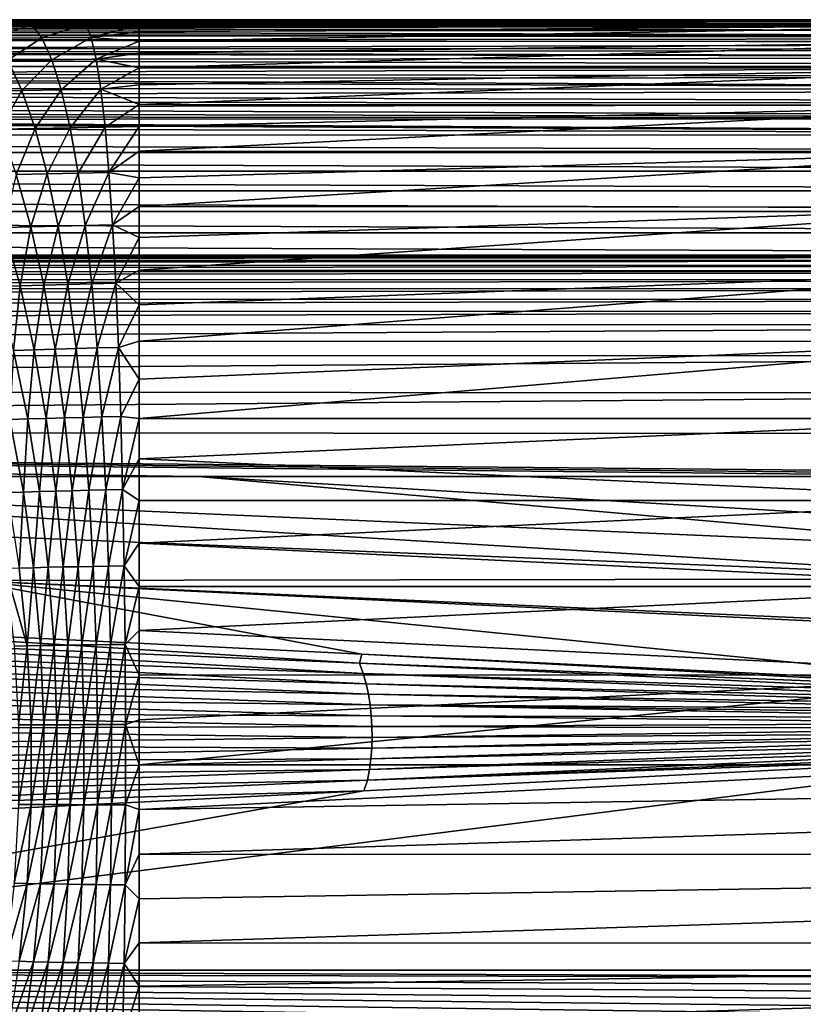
# Model space of a CAD drawing. Header units: metres. Extents: x -139 to 105, y -30 to 40.
# Tile 122 of 153: x 23 to 44, y -6 to 20. Entities that reach past the tile are written whole.
import ezdxf

# ---------------------------------------------------------------- set-up
doc = ezdxf.new("R2010")
doc.units = ezdxf.units.M
doc.layers.add('solid_150_SW0003', color=7, linetype='CONTINUOUS')

msp = doc.modelspace()

# ---------------------------------------------------------------- linework, layer by layer
at = {"layer": 'solid_150_SW0003'}
for points in [[(26.666658, 19.999994, 76.063026), (38.833328, 19.999994, 76.062828), (12.308055, 19.995281, 74.621666)], [(12.308055, 19.995281, 74.621666), (19.104961, 19.999994, 76.062935), (26.666658, 19.999994, 76.063026)], [(51.000027, 19.987131, 73.633888), (12.308055, 19.995281, 74.621666), (38.833328, 19.999994, 76.062828)], [(51.000027, 19.987131, 73.633888), (12.887248, 19.981333, 73.108841), (12.308055, 19.995281, 74.621666)], [(51.000027, 19.987131, 73.633888), (50.999996, 19.951275, 71.164299), (12.887248, 19.981333, 73.108841)], [(50.999996, 19.951275, 71.164299), (13.275027, 19.958336, 71.552261), (12.887248, 19.981333, 73.108841)], [(50.999992, 19.8234, 66.617058), (12.912548, 19.762085, 65.219902), (13.290872, 19.829355, 66.770485)], [(50.999996, 19.951275, 71.164299), (13.472842, 19.925858, 69.96273), (13.275027, 19.958336, 71.552261)], [(50.999992, 19.8234, 66.617058), (13.290872, 19.829355, 66.770485), (13.478661, 19.883116, 68.36087)], [(50.999996, 19.951275, 71.164299), (50.999992, 19.896933, 68.836426), (13.472842, 19.925858, 69.96273)], [(50.999992, 19.896933, 68.836426), (13.478661, 19.883116, 68.36087), (13.472842, 19.925858, 69.96273)], [(50.999992, 19.896933, 68.836426), (50.999992, 19.8234, 66.617058), (13.478661, 19.883116, 68.36087)], [(25.064026, 19.99999, 76.069908), (26.666658, 19.999994, 76.063026), (19.104961, 19.999994, 76.062935)], [(23.462078, 19.99995, 76.089851), (25.064026, 19.99999, 76.069908), (19.104961, 19.999994, 76.062935)], [(22.309814, 19.866451, 78.334991), (23.775146, 19.872581, 78.287659), (23.462078, 19.99995, 76.089851)], [(22.309814, 19.866451, 78.334991), (22.737492, 19.501507, 80.51194), (23.775146, 19.872581, 78.287659)], [(22.737492, 19.501507, 80.51194), (24.058762, 19.512114, 80.449417), (23.775146, 19.872581, 78.287659)], [(23.775146, 19.872581, 78.287659), (25.064026, 19.99999, 76.069908), (23.462078, 19.99995, 76.089851)], [(23.775146, 19.872581, 78.287659), (25.240635, 19.877821, 78.249596), (25.064026, 19.99999, 76.069908)], [(23.775146, 19.872581, 78.287659), (24.058762, 19.512114, 80.449417), (25.240635, 19.877821, 78.249596)], [(24.058762, 19.512114, 80.449417), (25.380451, 19.521946, 80.397919), (25.240635, 19.877821, 78.249596)], [(25.064026, 19.99999, 76.069908), (25.240635, 19.877821, 78.249596), (26.666658, 19.999994, 76.063026)], [(25.240635, 19.877821, 78.249596), (26.666658, 19.964155, 77.259544), (26.666658, 19.999994, 76.063026)], [(25.240635, 19.877821, 78.249596), (26.666658, 19.856487, 78.454353), (26.666658, 19.964155, 77.259544)], [(25.240635, 19.877821, 78.249596), (25.380451, 19.521946, 80.397919), (26.666658, 19.856487, 78.454353)], [(25.380451, 19.521946, 80.397919), (26.666658, 19.676914, 79.643105), (26.666658, 19.856487, 78.454353)], [(38.833328, 19.999994, 76.062828), (26.666658, 19.999994, 76.063026), (26.666658, 19.964155, 77.259544)], [(26.666658, 19.964155, 77.259544), (51, 19.999994, 76.063026), (38.833328, 19.999994, 76.062828)], [(26.666658, 19.964155, 77.259544), (26.666658, 19.856487, 78.454353), (51, 19.999994, 76.063026)], [(51, 19.854143, 78.47374), (51, 19.999994, 76.063026), (26.666658, 19.856487, 78.454353)], [(51, 19.854143, 78.47374), (26.666658, 19.856487, 78.454353), (26.666658, 19.676914, 79.643105)], [(51, 19.854143, 78.47374), (26.666658, 19.676914, 79.643105), (26.666658, 19.425491, 80.821976)], [(51, 19.418777, 80.849297), (51, 19.854143, 78.47374), (26.666658, 19.425491, 80.821976)], [(51.000027, 19.987131, 73.633888), (38.833328, 19.999994, 76.062828), (51, 19.999994, 76.063026)], [(10.872879, 19.446884, 61.425663), (11.636265, 19.582647, 62.397461), (75, 19.500938, 61.736637)], [(12.353023, 19.682072, 63.752468), (51, 19.582647, 62.397461), (11.636265, 19.582647, 62.397461)], [(11.636265, 19.582647, 62.397461), (51, 19.582647, 62.397461), (75, 19.500938, 61.736637)], [(50.999989, 19.721498, 64.438721), (12.353023, 19.682072, 63.752468), (12.912548, 19.762085, 65.219902)], [(50.999989, 19.721498, 64.438721), (51, 19.582647, 62.397461), (12.353023, 19.682072, 63.752468)], [(50.999992, 19.8234, 66.617058), (50.999989, 19.721498, 64.438721), (12.912548, 19.762085, 65.219902)], [(25.380451, 19.521946, 80.397919), (26.666658, 19.425491, 80.821976), (26.666658, 19.676914, 79.643105)], [(9.947291, 19.22382, 60.496742), (10.872879, 19.446884, 61.425663), (75, 19.375427, 61.082687)], [(9.947291, 19.22382, 60.496742), (75, 19.375427, 61.082687), (75, 19.206667, 60.438515)], [(10.872879, 19.446884, 61.425663), (75, 19.500938, 61.736637), (75, 19.375427, 61.082687)], [(22.737492, 19.501507, 80.51194), (23.142771, 18.910875, 82.626862), (24.058762, 19.512114, 80.449417)], [(23.142771, 18.910875, 82.626862), (24.327526, 18.924646, 82.55439), (24.058762, 19.512114, 80.449417)], [(24.058762, 19.512114, 80.449417), (24.327526, 18.924646, 82.55439), (25.380451, 19.521946, 80.397919)], [(24.327526, 18.924646, 82.55439), (25.512943, 18.93828, 82.494682), (25.380451, 19.521946, 80.397919)], [(25.380451, 19.521946, 80.397919), (25.512943, 18.93828, 82.494682), (26.666658, 19.425491, 80.821976)], [(25.512943, 18.93828, 82.494682), (26.666658, 19.102531, 81.986702), (26.666658, 19.425491, 80.821976)], [(51, 19.418777, 80.849297), (26.666658, 19.425491, 80.821976), (26.666658, 19.102531, 81.986702)], [(51, 19.418777, 80.849297), (26.666658, 19.102531, 81.986702), (26.666658, 18.709448, 83.130745)], [(51, 18.700251, 83.155045), (51, 19.418777, 80.849297), (26.666658, 18.709448, 83.130745)], [(8.861789, 18.920183, 59.611099), (9.425097, 19.081045, 60.046497), (75, 18.995352, 59.806858)], [(9.425097, 19.081045, 60.046497), (9.552846, 19.116762, 60.152466), (75, 18.995352, 59.806858)], [(9.552846, 19.116762, 60.152466), (9.947291, 19.22382, 60.496742), (75, 19.206667, 60.438515)], [(9.552846, 19.116762, 60.152466), (75, 19.206667, 60.438515), (75, 18.995352, 59.806858)], [(25.512943, 18.93828, 82.494682), (26.666658, 18.709448, 83.130745), (26.666658, 19.102531, 81.986702)], [(8.254816, 18.745775, 59.198051), (8.861789, 18.920183, 59.611099), (75, 18.742395, 59.190529)], [(8.861789, 18.920183, 59.611099), (75, 18.995352, 59.806858), (75, 18.742395, 59.190529)], [(22.467888, 18.083696, 84.748871), (23.522991, 18.100527, 84.653328), (23.142771, 18.910875, 82.626862)], [(23.142771, 18.910875, 82.626862), (23.522991, 18.100527, 84.653328), (24.327526, 18.924646, 82.55439)], [(23.522991, 18.100527, 84.653328), (24.579672, 18.116375, 84.575073), (24.327526, 18.924646, 82.55439)], [(24.327526, 18.924646, 82.55439), (24.579672, 18.116375, 84.575073), (25.512943, 18.93828, 82.494682)], [(24.579672, 18.116375, 84.575073), (25.637243, 18.13282, 84.51133), (25.512943, 18.93828, 82.494682)], [(25.512943, 18.93828, 82.494682), (25.637243, 18.13282, 84.51133), (26.666658, 18.709448, 83.130745)], [(7.153297, 18.434137, 58.564686), (7.596945, 18.559286, 58.805676), (75, 18.449125, 58.592716)], [(7.596945, 18.559286, 58.805676), (8.254816, 18.745775, 59.198051), (75, 18.742395, 59.190529)], [(7.596945, 18.559286, 58.805676), (75, 18.742395, 59.190529), (75, 18.449125, 58.592716)], [(25.637243, 18.13282, 84.51133), (26.666658, 18.248344, 84.247978), (26.666658, 18.709448, 83.130745)], [(51, 18.700251, 83.155045), (26.666658, 18.709448, 83.130745), (26.666658, 18.248344, 84.247978)], [(51, 18.700251, 83.155045), (26.666658, 18.248344, 84.247978), (26.666658, 17.720829, 85.334877)], [(51, 17.709034, 85.357384), (51, 18.700251, 83.155045), (26.666658, 17.720829, 85.334877)], [(6.147155, 18.159517, 58.085258), (6.887973, 18.360086, 58.429226), (75, 18.117119, 58.016392)], [(6.887973, 18.360086, 58.429226), (7.153297, 18.434137, 58.564686), (75, 18.117119, 58.016392)], [(7.153297, 18.434137, 58.564686), (75, 18.449125, 58.592716), (75, 18.117119, 58.016392)], [(25.637243, 18.13282, 84.51133), (26.666658, 17.720829, 85.334877), (26.666658, 18.248344, 84.247978)], [(5.393101, 17.971333, 57.788658), (6.147155, 18.159517, 58.085258), (75, 18.117119, 58.016392)], [(5.393101, 17.971333, 57.788658), (75, 18.117119, 58.016392), (75, 17.747877, 57.463886)], [(22.467888, 18.083696, 84.748871), (22.939894, 17.061781, 86.666985), (23.522991, 18.100527, 84.653328)], [(22.939894, 17.061781, 86.666985), (23.875847, 17.07963, 86.56839), (23.522991, 18.100527, 84.653328)], [(23.522991, 18.100527, 84.653328), (23.875847, 17.07963, 86.56839), (24.579672, 18.116375, 84.575073)], [(23.875847, 17.07963, 86.56839), (24.813671, 17.096657, 86.487625), (24.579672, 18.116375, 84.575073)], [(24.579672, 18.116375, 84.575073), (24.813671, 17.096657, 86.487625), (25.637243, 18.13282, 84.51133)], [(24.813671, 17.096657, 86.487625), (25.752594, 17.114847, 86.423103), (25.637243, 18.13282, 84.51133)], [(25.637243, 18.13282, 84.51133), (25.752594, 17.114847, 86.423103), (26.666658, 17.720829, 85.334877)], [(3.854061, 17.645962, 57.324402), (4.611241, 17.796547, 57.532322), (75, 17.747877, 57.463886)], [(3.854061, 17.645962, 57.324402), (75, 17.747877, 57.463886), (75, 17.34306, 56.937492)], [(4.611241, 17.796547, 57.532322), (5.393101, 17.971333, 57.788658), (75, 17.747877, 57.463886)], [(25.752594, 17.114847, 86.423103), (26.666658, 17.128506, 86.388176), (26.666658, 17.720829, 85.334877)], [(51, 17.709034, 85.357384), (26.666658, 17.720829, 85.334877), (26.666658, 17.128506, 86.388176)], [(2.241945, 17.398544, 57.005493), (3.013167, 17.502775, 57.136612), (75, 17.34306, 56.937492)], [(3.013167, 17.502775, 57.136612), (3.854061, 17.645962, 57.324402), (75, 17.34306, 56.937492)], [(51, 17.709034, 85.357384), (26.666658, 17.128506, 86.388176), (26.666658, 16.473162, 87.404488)], [(51, 16.459585, 87.424187), (51, 17.709034, 85.357384), (26.666658, 16.473162, 87.404488)], [(75, 16.904514, 56.439465), (-75, 16.901983, 56.436775), (-75, 17.340723, 56.934658)], [(0, 17.271215, 56.851219), (75, 16.904514, 56.439465), (-75, 17.340723, 56.934658)], [(0, 17.271215, 56.851219), (0.736459, 17.281921, 56.863953), (75, 16.904514, 56.439465)], [(0.736459, 17.281921, 56.863953), (1.483774, 17.324621, 56.915165), (75, 16.904514, 56.439465)], [(1.483774, 17.324621, 56.915165), (2.241945, 17.398544, 57.005493), (75, 17.34306, 56.937492)], [(1.483774, 17.324621, 56.915165), (75, 17.34306, 56.937492), (75, 16.904514, 56.439465)], [(22.939894, 17.061781, 86.666985), (23.372862, 15.84366, 88.45282), (23.875847, 17.07963, 86.56839)], [(23.372862, 15.84366, 88.45282), (24.199526, 15.861791, 88.35392), (23.875847, 17.07963, 86.56839)], [(23.875847, 17.07963, 86.56839), (24.199526, 15.861791, 88.35392), (24.813671, 17.096657, 86.487625)], [(24.199526, 15.861791, 88.35392), (25.028322, 15.879242, 88.273315), (24.813671, 17.096657, 86.487625)], [(24.813671, 17.096657, 86.487625), (25.028322, 15.879242, 88.273315), (25.752594, 17.114847, 86.423103)], [(25.028322, 15.879242, 88.273315), (25.858404, 15.898206, 88.210548), (25.752594, 17.114847, 86.423103)], [(25.752594, 17.114847, 86.423103), (25.858404, 15.898206, 88.210548), (26.666658, 17.128506, 86.388176)], [(25.858404, 15.898206, 88.210548), (26.666658, 16.473162, 87.404488), (26.666658, 17.128506, 86.388176)], [(75, 16.904514, 56.439465), (75, 16.434439, 55.972115), (-75, 16.901983, 56.436775)], [(75, 16.434439, 55.972115), (-75, 16.431969, 55.969814), (-75, 16.901983, 56.436775)], [(75, 16.434439, 55.972115), (75, 15.934592, 55.53706), (-75, 16.431969, 55.969814)], [(75, 15.934592, 55.53706), (-75, 15.93238, 55.535263), (-75, 16.431969, 55.969814)], [(25.858404, 15.898206, 88.210548), (26.666658, 15.756984, 88.380119), (26.666658, 16.473162, 87.404488)], [(51, 16.459585, 87.424187), (26.666658, 16.473162, 87.404488), (26.666658, 15.756984, 88.380119)], [(51, 16.459585, 87.424187), (26.666658, 15.756984, 88.380119), (26.666658, 14.982701, 89.311104)], [(51, 14.970122, 89.325317), (51, 16.459585, 87.424187), (26.666658, 14.982701, 89.311104)], [(75, 15.934592, 55.53706), (75, 15.406634, 55.135788), (-75, 15.93238, 55.535263)], [(75, 15.406634, 55.135788), (-75, 15.404788, 55.13448), (-75, 15.93238, 55.535263)], [(23.372862, 15.84366, 88.45282), (23.764416, 14.443147, 90.089226), (24.199526, 15.861791, 88.35392)], [(23.764416, 14.443147, 90.089226), (24.492249, 14.460946, 89.992142), (24.199526, 15.861791, 88.35392)], [(24.199526, 15.861791, 88.35392), (24.492249, 14.460946, 89.992142), (25.028322, 15.879242, 88.273315)], [(24.492249, 14.460946, 89.992142), (25.222448, 14.478202, 89.913795), (25.028322, 15.879242, 88.273315)], [(25.028322, 15.879242, 88.273315), (25.222448, 14.478202, 89.913795), (25.858404, 15.898206, 88.210548)], [(25.222448, 14.478202, 89.913795), (25.954102, 14.497077, 89.854622), (25.858404, 15.898206, 88.210548)], [(25.858404, 15.898206, 88.210548), (25.954102, 14.497077, 89.854622), (26.666658, 15.756984, 88.380119)], [(23.040161, 14.424485, 90.207535), (23.764416, 14.443147, 90.089226), (23.372862, 15.84366, 88.45282)], [(25.954102, 14.497077, 89.854622), (26.666658, 14.982701, 89.311104), (26.666658, 15.756984, 88.380119)], [(75, 15.406634, 55.135788), (75, 14.85282, 54.77013), (-75, 15.404788, 55.13448)], [(75, 14.85282, 54.77013), (-75, 14.851449, 54.769291), (-75, 15.404788, 55.13448)], [(75, 14.85282, 54.77013), (75, 14.275697, 54.441868), (-75, 14.851449, 54.769291)], [(75, 14.275697, 54.441868), (-75, 14.27494, 54.441471), (-75, 14.851449, 54.769291)], [(25.954102, 14.497077, 89.854622), (26.666658, 14.153339, 90.19368), (26.666658, 14.982701, 89.311104)], [(51, 14.970122, 89.325317), (26.666658, 14.982701, 89.311104), (26.666658, 14.153339, 90.19368)], [(51, 14.970122, 89.325317), (26.666658, 14.153339, 90.19368), (26.666658, 13.271796, 91.024689)], [(51, 13.262364, 91.033051), (51, 14.970122, 89.325317), (26.666658, 13.271796, 91.024689)], [(75, 14.275697, 54.441868), (75, 13.677775, 54.152496), (-75, 14.27494, 54.441471)], [(75, 13.677775, 54.152496), (-75, 13.677775, 54.152496), (-75, 14.27494, 54.441471)], [(22.844799, 12.83849, 91.811844), (23.475971, 12.856909, 91.674057), (23.040161, 14.424485, 90.207535)], [(23.040161, 14.424485, 90.207535), (23.475971, 12.856909, 91.674057), (23.764416, 14.443147, 90.089226)], [(23.475971, 12.856909, 91.674057), (24.112221, 12.87455, 91.559387), (23.764416, 14.443147, 90.089226)], [(23.764416, 14.443147, 90.089226), (24.112221, 12.87455, 91.559387), (24.492249, 14.460946, 89.992142)], [(24.112221, 12.87455, 91.559387), (24.752274, 12.891519, 91.46563), (24.492249, 14.460946, 89.992142)], [(24.492249, 14.460946, 89.992142), (24.752274, 12.891519, 91.46563), (25.222448, 14.478202, 89.913795)], [(24.752274, 12.891519, 91.46563), (25.394896, 12.908087, 91.391029), (25.222448, 14.478202, 89.913795)], [(25.222448, 14.478202, 89.913795), (25.394896, 12.908087, 91.391029), (25.954102, 14.497077, 89.854622)], [(25.394896, 12.908087, 91.391029), (26.039116, 12.926111, 91.336594), (25.954102, 14.497077, 89.854622)], [(25.954102, 14.497077, 89.854622), (26.039116, 12.926111, 91.336594), (26.666658, 14.153339, 90.19368)], [(26.039116, 12.926111, 91.336594), (26.666658, 13.271796, 91.024689), (26.666658, 14.153339, 90.19368)], [(73.994797, 13.669294, 54.148739), (-74.006218, 13.669241, 54.148716), (-75, 13.677775, 54.152496)], [(75, 13.677775, 54.152496), (73.994797, 13.669294, 54.148739), (-75, 13.677775, 54.152496)], [(73.994797, 13.669294, 54.148739), (73.028915, 13.620726, 54.127403), (-74.006218, 13.669241, 54.148716)], [(73.028915, 13.620726, 54.127403), (-73.051773, 13.622031, 54.127972), (-74.006218, 13.669241, 54.148716)], [(73.028915, 13.620726, 54.127403), (-72.136673, 13.535886, 54.090866), (-73.051773, 13.622031, 54.127972)], [(73.028915, 13.620726, 54.127403), (72.102348, 13.531791, 54.089123), (-72.136673, 13.535886, 54.090866)], [(72.102348, 13.531791, 54.089123), (-71.259933, 13.409389, 54.038097), (-72.136673, 13.535886, 54.090866)], [(72.102348, 13.531791, 54.089123), (71.212318, 13.400123, 54.034313), (-71.259933, 13.409389, 54.038097)], [(71.212318, 13.400123, 54.034313), (-70.422531, 13.242846, 53.971699), (-71.259933, 13.409389, 54.038097)], [(71.212318, 13.400123, 54.034313), (70.36161, 13.22689, 53.965519), (-70.422531, 13.242846, 53.971699)], [(70.36161, 13.22689, 53.965519), (-69.627426, 13.038386, 53.894859), (-70.422531, 13.242846, 53.971699)], [(70.36161, 13.22689, 53.965519), (69.558548, 13.01697, 53.887104), (-69.627426, 13.038386, 53.894859)], [(26.039116, 12.926111, 91.336594), (26.666658, 12.341308, 91.800995), (26.666658, 13.271796, 91.024689)], [(51, 13.262364, 91.033051), (26.666658, 13.271796, 91.024689), (26.666658, 12.341308, 91.800995)], [(51, 13.262364, 91.033051), (26.666658, 12.341308, 91.800995), (26.666658, 11.365826, 92.51931)], [(51, 11.361214, 92.522491), (51, 13.262364, 91.033051), (26.666658, 11.365826, 92.51931)], [(69.558548, 13.01697, 53.887104), (-68.876892, 12.795526, 53.810123), (-69.627426, 13.038386, 53.894859)], [(69.558548, 13.01697, 53.887104), (68.808632, 12.770936, 53.801929), (-68.876892, 12.795526, 53.810123)], [(68.808632, 12.770936, 53.801929), (-68.168663, 12.513125, 53.720276), (-68.876892, 12.795526, 53.810123)], [(68.808632, 12.770936, 53.801929), (68.106361, 12.48667, 53.71233), (-68.168663, 12.513125, 53.720276)], [(22.844799, 12.83849, 91.811844), (23.300026, 11.123664, 93.091957), (23.475971, 12.856909, 91.674057)], [(23.300026, 11.123664, 93.091957), (23.854559, 11.140395, 92.959518), (23.475971, 12.856909, 91.674057)], [(23.475971, 12.856909, 91.674057), (23.854559, 11.140395, 92.959518), (24.112221, 12.87455, 91.559387)], [(23.854559, 11.140395, 92.959518), (24.414366, 11.156528, 92.849297), (24.112221, 12.87455, 91.559387)], [(24.112221, 12.87455, 91.559387), (24.414366, 11.156528, 92.849297), (24.752274, 12.891519, 91.46563)], [(24.414366, 11.156528, 92.849297), (24.978167, 11.172186, 92.759773), (24.752274, 12.891519, 91.46563)], [(24.752274, 12.891519, 91.46563), (24.978167, 11.172186, 92.759773), (25.394896, 12.908087, 91.391029)], [(24.978167, 11.172186, 92.759773), (25.544716, 11.187584, 92.68985), (25.394896, 12.908087, 91.391029)], [(25.394896, 12.908087, 91.391029), (25.544716, 11.187584, 92.68985), (26.039116, 12.926111, 91.336594)], [(25.544716, 11.187584, 92.68985), (26.11298, 11.204083, 92.640724), (26.039116, 12.926111, 91.336594)], [(26.039116, 12.926111, 91.336594), (26.11298, 11.204083, 92.640724), (26.666658, 12.341308, 91.800995)], [(68.106361, 12.48667, 53.71233), (-67.498901, 12.192412, 53.629253), (-68.168663, 12.513125, 53.720276)], [(68.106361, 12.48667, 53.71233), (67.443604, 12.165173, 53.622051), (-67.498901, 12.192412, 53.629253)], [(67.443604, 12.165173, 53.622051), (-66.868713, 11.832111, 53.540581), (-67.498901, 12.192412, 53.629253)], [(67.443604, 12.165173, 53.622051), (66.820633, 11.806209, 53.534748), (-66.868713, 11.832111, 53.540581)], [(26.11298, 11.204083, 92.640724), (26.666658, 11.365826, 92.51931), (26.666658, 12.341308, 91.800995)], [(66.820633, 11.806209, 53.534748), (-65.716667, 10.996902, 53.388336), (-66.868713, 11.832111, 53.540581)], [(66.820633, 11.806209, 53.534748), (65.684196, 10.973916, 53.385178), (-65.716667, 10.996902, 53.388336)], [(23.20072, 9.266084, 94.328644), (23.683887, 9.281281, 94.178955), (23.300026, 11.123664, 93.091957)], [(23.300026, 11.123664, 93.091957), (23.683887, 9.281281, 94.178955), (23.854559, 11.140395, 92.959518)], [(23.683887, 9.281281, 94.178955), (24.1738, 9.295853, 94.051933), (23.854559, 11.140395, 92.959518)], [(23.854559, 11.140395, 92.959518), (24.1738, 9.295853, 94.051933), (24.414366, 11.156528, 92.849297)], [(24.1738, 9.295853, 94.051933), (24.669153, 9.309985, 93.946404), (24.414366, 11.156528, 92.849297)], [(24.414366, 11.156528, 92.849297), (24.669153, 9.309985, 93.946404), (24.978167, 11.172186, 92.759773)], [(24.669153, 9.309985, 93.946404), (25.168657, 9.32382, 93.861473), (24.978167, 11.172186, 92.759773)], [(24.978167, 11.172186, 92.759773), (25.168657, 9.32382, 93.861473), (25.544716, 11.187584, 92.68985)], [(25.168657, 9.32382, 93.861473), (25.671059, 9.337517, 93.796547), (25.544716, 11.187584, 92.68985)], [(25.544716, 11.187584, 92.68985), (25.671059, 9.337517, 93.796547), (26.11298, 11.204083, 92.640724)], [(25.671059, 9.337517, 93.796547), (26.175272, 9.351888, 93.752769), (26.11298, 11.204083, 92.640724)], [(26.11298, 11.204083, 92.640724), (26.666658, 10.349442, 93.176758), (26.666658, 11.365826, 92.51931)], [(26.11298, 11.204083, 92.640724), (26.175272, 9.351888, 93.752769), (26.666658, 10.349442, 93.176758)], [(51, 11.361214, 92.522491), (26.666658, 11.365826, 92.51931), (26.666658, 10.349442, 93.176758)], [(51, 11.361214, 92.522491), (26.666658, 10.349442, 93.176758), (26.666658, 9.295732, 93.771217)], [(51, 9.294394, 93.771919), (51, 11.361214, 92.522491), (26.666658, 9.295732, 93.771217)], [(65.684196, 10.973916, 53.385178), (-64.687065, 10.018295, 53.301311), (-65.716667, 10.996902, 53.388336)], [(65.684196, 10.973916, 53.385178), (64.66449, 9.981996, 53.299942), (-64.687065, 10.018295, 53.301311)], [(26.175272, 9.351888, 93.752769), (26.666658, 9.295732, 93.771217), (26.666658, 10.349442, 93.176758)], [(64.66449, 9.981996, 53.299942), (-63.774857, 8.925579, 53.317829), (-64.687065, 10.018295, 53.301311)], [(64.66449, 9.981996, 53.299942), (63.762691, 8.894368, 53.320061), (-63.774857, 8.925579, 53.317829)], [(23.140074, 7.306851, 95.370796), (23.562931, 7.319855, 95.204948), (23.20072, 9.266084, 94.328644)], [(23.20072, 9.266084, 94.328644), (23.562931, 7.319855, 95.204948), (23.683887, 9.281281, 94.178955)], [(23.562931, 7.319855, 95.204948), (23.993834, 7.33227, 95.061371), (23.683887, 9.281281, 94.178955)], [(23.683887, 9.281281, 94.178955), (23.993834, 7.33227, 95.061371), (24.1738, 9.295853, 94.051933)], [(23.993834, 7.33227, 95.061371), (24.43157, 7.344208, 94.939293), (24.1738, 9.295853, 94.051933)], [(24.1738, 9.295853, 94.051933), (24.43157, 7.344208, 94.939293), (24.669153, 9.309985, 93.946404)], [(24.43157, 7.344208, 94.939293), (24.874882, 7.35584, 94.838173), (24.669153, 9.309985, 93.946404)], [(24.669153, 9.309985, 93.946404), (24.874882, 7.35584, 94.838173), (25.168657, 9.32382, 93.861473)], [(24.874882, 7.35584, 94.838173), (25.322474, 7.367311, 94.757614), (25.168657, 9.32382, 93.861473)], [(25.168657, 9.32382, 93.861473), (25.322474, 7.367311, 94.757614), (25.671059, 9.337517, 93.796547)], [(25.322474, 7.367311, 94.757614), (25.773079, 7.378725, 94.697426), (25.671059, 9.337517, 93.796547)], [(25.671059, 9.337517, 93.796547), (25.773079, 7.378725, 94.697426), (26.175272, 9.351888, 93.752769)], [(25.773079, 7.378725, 94.697426), (26.225573, 7.39044, 94.658524), (26.175272, 9.351888, 93.752769)], [(26.175272, 9.351888, 93.752769), (26.225573, 7.39044, 94.658524), (26.666658, 9.295732, 93.771217)], [(26.225573, 7.39044, 94.658524), (26.666658, 8.208171, 94.300797), (26.666658, 9.295732, 93.771217)], [(51, 9.294394, 93.771919), (26.666658, 9.295732, 93.771217), (26.666658, 8.208171, 94.300797)], [(51, 7.092043, 94.763107), (51, 9.294394, 93.771919), (26.666658, 8.208171, 94.300797)], [(-63.774857, 8.925579, 53.317829), (51, 7.738884, 53.472565), (28.249552, 7.738884, 53.472565)], [(56.988689, 7.738884, 53.472565), (51, 7.738884, 53.472565), (-63.774857, 8.925579, 53.317829)], [(-63.774857, 8.925579, 53.317829), (28.249552, 7.738884, 53.472565), (5.499403, 7.738884, 53.472565)], [(62.977596, 7.738884, 53.472565), (56.988689, 7.738884, 53.472565), (-63.774857, 8.925579, 53.317829)], [(63.762691, 8.894368, 53.320061), (62.977596, 7.738884, 53.472565), (-63.774857, 8.925579, 53.317829)], [(26.225573, 7.39044, 94.658524), (26.666658, 7.090246, 94.763786), (26.666658, 8.208171, 94.300797)], [(51, 7.092043, 94.763107), (26.666658, 8.208171, 94.300797), (26.666658, 7.090246, 94.763786)], [(-17.250448, 7.738884, 53.472565), (51.000877, 4.99136, 54.07505), (22.083536, 4.941206, 54.108391)], [(-17.250448, 7.738884, 53.472565), (5.499403, 7.738884, 53.472565), (51.000877, 4.99136, 54.07505)], [(5.499403, 7.738884, 53.472565), (51.00008, 5.748713, 53.899273), (51.000877, 4.99136, 54.07505)], [(5.499403, 7.738884, 53.472565), (28.249552, 7.738884, 53.472565), (51.00008, 5.748713, 53.899273)], [(28.249552, 7.738884, 53.472565), (50.999416, 6.391998, 53.755005), (51.00008, 5.748713, 53.899273)], [(28.249552, 7.738884, 53.472565), (51, 7.738884, 53.472565), (50.999416, 6.391998, 53.755005)], [(23.140074, 7.306851, 95.370796), (23.452829, 5.279575, 96.027771), (23.562931, 7.319855, 95.204948)], [(23.452829, 5.279575, 96.027771), (23.836248, 5.289167, 95.868248), (23.562931, 7.319855, 95.204948)], [(23.562931, 7.319855, 95.204948), (23.836248, 5.289167, 95.868248), (23.993834, 7.33227, 95.061371)], [(23.836248, 5.289167, 95.868248), (24.227713, 5.29837, 95.729553), (23.993834, 7.33227, 95.061371)], [(23.993834, 7.33227, 95.061371), (24.227713, 5.29837, 95.729553), (24.43157, 7.344208, 94.939293)], [(24.227713, 5.29837, 95.729553), (24.626081, 5.307233, 95.611504), (24.43157, 7.344208, 94.939293)], [(24.43157, 7.344208, 94.939293), (24.626081, 5.307233, 95.611504), (24.874882, 7.35584, 94.838173)], [(24.626081, 5.307233, 95.611504), (25.030125, 5.315893, 95.51403), (24.874882, 7.35584, 94.838173)], [(24.874882, 7.35584, 94.838173), (25.030125, 5.315893, 95.51403), (25.322474, 7.367311, 94.757614)], [(25.030125, 5.315893, 95.51403), (25.438541, 5.324473, 95.437134), (25.322474, 7.367311, 94.757614)], [(25.322474, 7.367311, 94.757614), (25.438541, 5.324473, 95.437134), (25.773079, 7.378725, 94.697426)], [(25.438541, 5.324473, 95.437134), (25.850063, 5.333025, 95.38092), (25.773079, 7.378725, 94.697426)], [(25.773079, 7.378725, 94.697426), (25.850063, 5.333025, 95.38092), (26.225573, 7.39044, 94.658524)], [(25.850063, 5.333025, 95.38092), (26.263529, 5.34164, 95.345955), (26.225573, 7.39044, 94.658524)], [(26.225573, 7.39044, 94.658524), (26.263529, 5.34164, 95.345955), (26.666658, 7.090246, 94.763786)], [(26.263529, 5.34164, 95.345955), (26.666658, 5.945824, 95.158501), (26.666658, 7.090246, 94.763786)], [(51, 7.092043, 94.763107), (26.666658, 7.090246, 94.763786), (26.666658, 5.945824, 95.158501)], [(51, 4.786275, 95.481606), (51, 7.092043, 94.763107), (26.666658, 5.945824, 95.158501)], [(26.263529, 5.34164, 95.345955), (26.666658, 4.780062, 95.483139), (26.666658, 5.945824, 95.158501)], [(51, 4.786275, 95.481606), (26.666658, 5.945824, 95.158501), (26.666658, 4.780062, 95.483139)], [(23.452829, 5.279575, 96.027771), (23.662468, 3.19203, 96.469208), (23.836248, 5.289167, 95.868248)], [(23.662468, 3.19203, 96.469208), (24.019451, 3.197898, 96.314072), (23.836248, 5.289167, 95.868248)], [(23.836248, 5.289167, 95.868248), (24.019451, 3.197898, 96.314072), (24.227713, 5.29837, 95.729553)], [(24.019451, 3.197898, 96.314072), (24.384481, 3.203573, 96.17881), (24.227713, 5.29837, 95.729553)], [(24.227713, 5.29837, 95.729553), (24.384481, 3.203573, 96.17881), (24.626081, 5.307233, 95.611504)], [(24.384481, 3.203573, 96.17881), (24.756466, 3.209034, 96.063644), (24.626081, 5.307233, 95.611504)], [(24.626081, 5.307233, 95.611504), (24.756466, 3.209034, 96.063644), (25.030125, 5.315893, 95.51403)], [(24.756466, 3.209034, 96.063644), (25.134184, 3.214373, 95.968803), (25.030125, 5.315893, 95.51403)], [(25.030125, 5.315893, 95.51403), (25.134184, 3.214373, 95.968803), (25.438541, 5.324473, 95.437134)], [(25.134184, 3.214373, 95.968803), (25.516346, 3.219671, 95.894585), (25.438541, 5.324473, 95.437134)], [(25.438541, 5.324473, 95.437134), (25.516346, 3.219671, 95.894585), (25.850063, 5.333025, 95.38092)], [(25.516346, 3.219671, 95.894585), (25.901667, 3.224929, 95.841286), (25.850063, 5.333025, 95.38092)], [(25.850063, 5.333025, 95.38092), (25.901667, 3.224929, 95.841286), (26.263529, 5.34164, 95.345955)], [(25.901667, 3.224929, 95.841286), (26.288971, 3.230124, 95.809105), (26.263529, 5.34164, 95.345955)], [(26.263529, 5.34164, 95.345955), (26.288971, 3.230124, 95.809105), (26.666658, 4.780062, 95.483139)], [(23.078651, 5.269233, 96.20842), (23.662468, 3.19203, 96.469208), (23.452829, 5.279575, 96.027771)], [(23.078651, 5.269233, 96.20842), (23.314651, 3.185658, 96.644081), (23.662468, 3.19203, 96.469208)], [(22.083536, 4.941206, 54.108391), (32.644566, 2.969643, 54.584759), (14.002812, 3.881783, 54.37207)], [(50.999462, 3.643037, 54.400223), (22.083536, 4.941206, 54.108391), (51.000877, 4.99136, 54.07505)], [(51.000469, 2.075848, 54.793076), (32.644566, 2.969643, 54.584759), (22.083536, 4.941206, 54.108391)], [(50.999355, 3.556983, 54.421402), (51.000469, 2.075848, 54.793076), (22.083536, 4.941206, 54.108391)], [(50.999462, 3.643037, 54.400223), (50.999355, 3.556983, 54.421402), (22.083536, 4.941206, 54.108391)], [(26.288971, 3.230124, 95.809105), (26.666658, 3.598343, 95.736397), (26.666658, 4.780062, 95.483139)], [(51, 4.786275, 95.481606), (26.666658, 4.780062, 95.483139), (26.666658, 3.598343, 95.736397)], [(51, 2.410714, 95.916939), (51, 4.786275, 95.481606), (26.666658, 3.598343, 95.736397)], [(32.577953, 2.722147, 54.636967), (14.002812, 3.881783, 54.37207), (32.644566, 2.969643, 54.584759)], [(14.094259, 3.500864, 54.45079), (14.002812, 3.881783, 54.37207), (32.577953, 2.722147, 54.636967)], [(14.094259, 3.500864, 54.45079), (32.577953, 2.722147, 54.636967), (32.679749, 2.451223, 54.69775)], [(14.261586, 3.096606, 54.540394), (14.094259, 3.500864, 54.45079), (32.679749, 2.451223, 54.69775)], [(26.288971, 3.230124, 95.809105), (26.666658, 2.404971, 95.917641), (26.666658, 3.598343, 95.736397)], [(51, 2.410714, 95.916939), (26.666658, 3.598343, 95.736397), (26.666658, 2.404971, 95.917641)], [(23.314651, 3.185658, 96.644081), (23.433283, 1.06613, 96.863525), (23.662468, 3.19203, 96.469208)], [(23.433283, 1.06613, 96.863525), (23.767851, 1.068342, 96.69162), (23.662468, 3.19203, 96.469208)], [(23.662468, 3.19203, 96.469208), (23.767851, 1.068342, 96.69162), (24.019451, 3.197898, 96.314072)], [(23.767851, 1.068342, 96.69162), (24.111546, 1.0703, 96.538757), (24.019451, 3.197898, 96.314072)], [(24.019451, 3.197898, 96.314072), (24.111546, 1.0703, 96.538757), (24.384481, 3.203573, 96.17881)], [(24.111546, 1.0703, 96.538757), (24.463291, 1.072255, 96.405312), (24.384481, 3.203573, 96.17881)], [(24.384481, 3.203573, 96.17881), (24.463291, 1.072255, 96.405312), (24.756466, 3.209034, 96.063644)], [(24.463291, 1.072255, 96.405312), (24.82201, 1.074118, 96.291672), (24.756466, 3.209034, 96.063644)], [(24.756466, 3.209034, 96.063644), (24.82201, 1.074118, 96.291672), (25.134184, 3.214373, 95.968803)], [(24.82201, 1.074118, 96.291672), (25.186497, 1.075925, 96.19825), (25.134184, 3.214373, 95.968803)], [(25.134184, 3.214373, 95.968803), (25.186497, 1.075925, 96.19825), (25.516346, 3.219671, 95.894585)], [(25.186497, 1.075925, 96.19825), (25.555458, 1.077705, 96.125488), (25.516346, 3.219671, 95.894585)], [(25.516346, 3.219671, 95.894585), (25.555458, 1.077705, 96.125488), (25.901667, 3.224929, 95.841286)], [(25.555458, 1.077705, 96.125488), (25.927607, 1.079411, 96.073761), (25.901667, 3.224929, 95.841286)], [(25.901667, 3.224929, 95.841286), (25.927607, 1.079411, 96.073761), (26.288971, 3.230124, 95.809105)], [(25.927607, 1.079411, 96.073761), (26.301762, 1.080994, 96.04306), (26.288971, 3.230124, 95.809105)], [(26.288971, 3.230124, 95.809105), (26.301762, 1.080994, 96.04306), (26.666658, 2.404971, 95.917641)], [(14.261586, 3.096606, 54.540394), (32.679749, 2.451223, 54.69775), (32.762043, 2.173277, 54.762878)], [(14.397329, 2.681031, 54.636993), (14.261586, 3.096606, 54.540394), (32.762043, 2.173277, 54.762878)], [(32.577953, 2.722147, 54.636967), (32.644566, 2.969643, 54.584759), (51, 2.002303, 54.810173)], [(51, 2.002303, 54.810173), (32.644566, 2.969643, 54.584759), (51.000469, 2.075848, 54.793076)], [(14.397329, 2.681031, 54.636993), (32.762043, 2.173277, 54.762878), (32.824844, 1.89009, 54.831486)], [(14.5015, 2.257008, 54.739197), (14.397329, 2.681031, 54.636993), (32.824844, 1.89009, 54.831486)], [(32.577953, 2.722147, 54.636967), (51, 2.002303, 54.810173), (51.002094, 1.866439, 54.841351)], [(32.679749, 2.451223, 54.69775), (32.577953, 2.722147, 54.636967), (51.002094, 1.866439, 54.841351)], [(26.301762, 1.080994, 96.04306), (26.666658, 1.204062, 96.026482), (26.666658, 2.404971, 95.917641)], [(51, 2.410714, 95.916939), (26.666658, 1.204062, 96.026482), (26.666658, 0.000002, 96.062759)], [(51, 0, 96.062759), (51, 2.410714, 95.916939), (26.666658, 0.000002, 96.062759)], [(51, 2.410714, 95.916939), (26.666658, 2.404971, 95.917641), (26.666658, 1.204062, 96.026482)], [(32.679749, 2.451223, 54.69775), (51.002094, 1.866439, 54.841351), (51.002007, 1.734636, 54.872311)], [(32.762043, 2.173277, 54.762878), (32.679749, 2.451223, 54.69775), (51.002007, 1.734636, 54.872311)], [(14.5015, 2.257008, 54.739197), (32.824844, 1.89009, 54.831486), (32.868729, 1.603251, 54.902828)], [(14.575049, 1.8271, 54.845802), (14.5015, 2.257008, 54.739197), (32.868729, 1.603251, 54.902828)], [(32.762043, 2.173277, 54.762878), (51.002007, 1.734636, 54.872311), (51.001675, 1.609182, 54.902645)], [(32.824844, 1.89009, 54.831486), (32.762043, 2.173277, 54.762878), (51.001675, 1.609182, 54.902645)], [(32.824844, 1.89009, 54.831486), (51.001675, 1.609182, 54.902645), (51.000458, 1.489313, 54.932262)], [(32.868729, 1.603251, 54.902828), (32.824844, 1.89009, 54.831486), (51.000458, 1.489313, 54.932262)], [(14.575049, 1.8271, 54.845802), (32.868729, 1.603251, 54.902828), (32.896999, 1.314179, 54.976299)], [(14.623325, 1.393599, 54.955837), (14.575049, 1.8271, 54.845802), (32.896999, 1.314179, 54.976299)], [(32.868729, 1.603251, 54.902828), (50.999081, 1.375451, 54.960873), (50.997707, 1.266925, 54.98851)], [(32.896999, 1.314179, 54.976299), (32.868729, 1.603251, 54.902828), (50.997707, 1.266925, 54.98851)], [(32.868729, 1.603251, 54.902828), (51.000458, 1.489313, 54.932262), (50.999081, 1.375451, 54.960873)], [(14.623325, 1.393599, 54.955837), (32.896999, 1.314179, 54.976299), (32.913334, 1.024209, 55.051365)], [(14.652261, 0.958658, 55.068428), (14.623325, 1.393599, 54.955837), (32.913334, 1.024209, 55.051365)], [(23.433283, 1.06613, 96.863525), (23.433319, -1.06535, 96.863564), (23.767851, 1.068342, 96.69162)], [(23.433319, -1.06535, 96.863564), (23.767887, -1.067362, 96.691673), (23.767851, 1.068342, 96.69162)], [(23.767851, 1.068342, 96.69162), (23.767887, -1.067362, 96.691673), (24.111546, 1.0703, 96.538757)], [(23.767887, -1.067362, 96.691673), (24.111574, -1.069378, 96.538811), (24.111546, 1.0703, 96.538757)], [(24.111546, 1.0703, 96.538757), (24.111574, -1.069378, 96.538811), (24.463291, 1.072255, 96.405312)], [(24.111574, -1.069378, 96.538811), (24.463318, -1.071209, 96.405373), (24.463291, 1.072255, 96.405312)], [(24.463291, 1.072255, 96.405312), (24.463318, -1.071209, 96.405373), (24.82201, 1.074118, 96.291672)], [(24.463318, -1.071209, 96.405373), (24.822033, -1.073011, 96.291733), (24.82201, 1.074118, 96.291672)], [(24.82201, 1.074118, 96.291672), (24.822033, -1.073011, 96.291733), (25.186497, 1.075925, 96.19825)], [(24.822033, -1.073011, 96.291733), (25.186516, -1.074806, 96.198311), (25.186497, 1.075925, 96.19825)], [(25.186497, 1.075925, 96.19825), (25.186516, -1.074806, 96.198311), (25.555458, 1.077705, 96.125488)], [(25.186516, -1.074806, 96.198311), (25.555471, -1.076624, 96.125549), (25.555458, 1.077705, 96.125488)], [(25.555458, 1.077705, 96.125488), (25.555471, -1.076624, 96.125549), (25.927607, 1.079411, 96.073761)], [(25.555471, -1.076624, 96.125549), (25.927614, -1.078557, 96.073814), (25.927607, 1.079411, 96.073761)], [(25.927607, 1.079411, 96.073761), (25.927614, -1.078557, 96.073814), (26.301762, 1.080994, 96.04306)], [(25.927614, -1.078557, 96.073814), (26.301764, -1.080648, 96.043076), (26.301762, 1.080994, 96.04306)], [(26.301762, 1.080994, 96.04306), (26.666658, 0.000002, 96.062759), (26.666658, 1.204062, 96.026482)], [(26.301762, 1.080994, 96.04306), (26.301764, -1.080648, 96.043076), (26.666658, 0.000002, 96.062759)], [(32.896999, 1.314179, 54.976299), (50.997707, 1.266925, 54.98851), (50.997425, 1.114278, 55.02792)], [(32.913334, 1.024209, 55.051365), (32.896999, 1.314179, 54.976299), (50.997425, 1.114278, 55.02792)], [(32.913334, 1.024209, 55.051365), (50.997425, 1.114278, 55.02792), (50.998863, 0.972708, 55.064964)], [(14.652261, 0.958658, 55.068428), (32.913334, 1.024209, 55.051365), (32.918121, 0.734124, 55.12767)], [(14.662449, 0.523535, 55.183018), (14.652261, 0.958658, 55.068428), (32.918121, 0.734124, 55.12767)], [(32.909569, 0.444343, 55.205002), (51.000778, 0.841009, 55.099808), (51.002323, 0.718129, 55.132633)], [(32.909569, 0.444343, 55.205002), (32.918121, 0.734124, 55.12767), (51.000778, 0.841009, 55.099808)], [(32.918121, 0.734124, 55.12767), (32.913334, 1.024209, 55.051365), (50.998863, 0.972708, 55.064964)], [(32.918121, 0.734124, 55.12767), (50.998863, 0.972708, 55.064964), (51.000778, 0.841009, 55.099808)], [(14.662449, 0.523535, 55.183018), (32.918121, 0.734124, 55.12767), (32.909569, 0.444343, 55.205002)], [(32.848179, -0.131751, 55.361736), (51.003372, 0.56659, 55.173504), (51.002831, 0.427321, 55.211445)], [(32.848179, -0.131751, 55.361736), (32.886356, 0.155429, 55.283119), (51.003372, 0.56659, 55.173504)], [(32.886356, 0.155429, 55.283119), (51.002323, 0.718129, 55.132633), (51.003372, 0.56659, 55.173504)], [(32.886356, 0.155429, 55.283119), (32.909569, 0.444343, 55.205002), (51.002323, 0.718129, 55.132633)], [(14.650995, 0.088908, 55.299252), (14.662449, 0.523535, 55.183018), (32.909569, 0.444343, 55.205002)], [(14.650995, 0.088908, 55.299252), (32.909569, 0.444343, 55.205002), (32.886356, 0.155429, 55.283119)], [(32.794571, -0.416155, 55.440544), (51.002831, 0.427321, 55.211445), (51, 0.297519, 55.242676)], [(32.794571, -0.416155, 55.440544), (32.848179, -0.131751, 55.361736), (51.002831, 0.427321, 55.211445)], [(32.794571, -0.416155, 55.440544), (51, 0.297519, 55.242676), (51.000088, 0.22215, 55.26329)], [(51.000088, 0.22215, 55.26329), (51.000122, -5.514439, 56.83231), (5.500115, -5.513795, 56.83466)], [(32.694916, -0.698229, 55.516041), (51.000088, 0.22215, 55.26329), (5.500115, -5.513795, 56.83466)], [(14.615766, -0.344313, 55.416744), (32.886356, 0.155429, 55.283119), (32.848179, -0.131751, 55.361736)], [(14.615766, -0.344313, 55.416744), (14.650995, 0.088908, 55.299252), (32.886356, 0.155429, 55.283119)], [(26.301764, -1.080648, 96.043076), (26.666658, -1.204049, 96.026482), (26.666658, 0.000002, 96.062759)], [(51, 0, 96.062759), (26.666658, 0.000002, 96.062759), (26.666658, -1.204049, 96.026482)], [(26.666658, -2.404952, 95.917641), (100.499969, -2.41233, 95.91674), (100.499969, 0, 96.062759)], [(26.666658, -1.204049, 96.026482), (26.666658, -2.404952, 95.917641), (100.499969, 0, 96.062759)], [(51, 0, 96.062759), (26.666658, -1.204049, 96.026482), (100.499969, 0, 96.062759)], [(32.694916, -0.698229, 55.516041), (32.794571, -0.416155, 55.440544), (51.000088, 0.22215, 55.26329)], [(14.556284, -0.774729, 55.535038), (32.848179, -0.131751, 55.361736), (32.794571, -0.416155, 55.440544)], [(14.556284, -0.774729, 55.535038), (14.615766, -0.344313, 55.416744), (32.848179, -0.131751, 55.361736)], [(14.471779, -1.200654, 55.653629), (32.794571, -0.416155, 55.440544), (32.694916, -0.698229, 55.516041)], [(14.471779, -1.200654, 55.653629), (14.556284, -0.774729, 55.535038), (32.794571, -0.416155, 55.440544)], [(14.340204, -1.620996, 55.769447), (32.694916, -0.698229, 55.516041), (5.500115, -5.513795, 56.83466)], [(14.471779, -1.200654, 55.653629), (32.694916, -0.698229, 55.516041), (14.340204, -1.620996, 55.769447)], [(23.433319, -1.06535, 96.863564), (23.314753, -3.184804, 96.644211), (23.767887, -1.067362, 96.691673)], [(23.314753, -3.184804, 96.644211), (23.662571, -3.190979, 96.469376), (23.767887, -1.067362, 96.691673)], [(23.767887, -1.067362, 96.691673), (23.662571, -3.190979, 96.469376), (24.111574, -1.069378, 96.538811)], [(23.662571, -3.190979, 96.469376), (24.019537, -3.196908, 96.314224), (24.111574, -1.069378, 96.538811)], [(24.111574, -1.069378, 96.538811), (24.019537, -3.196908, 96.314224), (24.463318, -1.071209, 96.405373)], [(24.019537, -3.196908, 96.314224), (24.384563, -3.202461, 96.178993), (24.463318, -1.071209, 96.405373)], [(24.463318, -1.071209, 96.405373), (24.384563, -3.202461, 96.178993), (24.822033, -1.073011, 96.291733)], [(24.384563, -3.202461, 96.178993), (24.756535, -3.207864, 96.063828), (24.822033, -1.073011, 96.291733)], [(24.822033, -1.073011, 96.291733), (24.756535, -3.207864, 96.063828), (25.186516, -1.074806, 96.198311)], [(24.756535, -3.207864, 96.063828), (25.134241, -3.213193, 95.968994), (25.186516, -1.074806, 96.198311)], [(25.186516, -1.074806, 96.198311), (25.134241, -3.213193, 95.968994), (25.555471, -1.076624, 96.125549)], [(25.134241, -3.213193, 95.968994), (25.516386, -3.21853, 95.894768), (25.555471, -1.076624, 96.125549)], [(25.555471, -1.076624, 96.125549), (25.516386, -3.21853, 95.894768), (25.927614, -1.078557, 96.073814)], [(25.516386, -3.21853, 95.894768), (25.90169, -3.224015, 95.841438), (25.927614, -1.078557, 96.073814)], [(25.927614, -1.078557, 96.073814), (25.90169, -3.224015, 95.841438), (26.301764, -1.080648, 96.043076)], [(25.90169, -3.224015, 95.841438), (26.288979, -3.229713, 95.809181), (26.301764, -1.080648, 96.043076)], [(26.301764, -1.080648, 96.043076), (26.288979, -3.229713, 95.809181), (26.666658, -1.204049, 96.026482)], [(26.288979, -3.229713, 95.809181), (26.666658, -2.404952, 95.917641), (26.666658, -1.204049, 96.026482)], [(26.288979, -3.229713, 95.809181), (26.666658, -3.598323, 95.736397), (26.666658, -2.404952, 95.917641)], [(26.666658, -2.404952, 95.917641), (26.666658, -3.598323, 95.736397), (100.499969, -2.41233, 95.91674)], [(26.666658, -4.780045, 95.483139), (100.499969, -4.788538, 95.481049), (100.499969, -2.41233, 95.91674)], [(26.666658, -3.598323, 95.736397), (26.666658, -4.780045, 95.483139), (100.499969, -2.41233, 95.91674)], [(23.314753, -3.184804, 96.644211), (23.078806, -5.268275, 96.208649), (23.662571, -3.190979, 96.469376)], [(23.078806, -5.268275, 96.208649), (23.452993, -5.278427, 96.028061), (23.662571, -3.190979, 96.469376)], [(23.662571, -3.190979, 96.469376), (23.452993, -5.278427, 96.028061), (24.019537, -3.196908, 96.314224)], [(23.452993, -5.278427, 96.028061), (23.836384, -5.288078, 95.868523), (24.019537, -3.196908, 96.314224)], [(24.019537, -3.196908, 96.314224), (23.836384, -5.288078, 95.868523), (24.384563, -3.202461, 96.178993)], [(23.836384, -5.288078, 95.868523), (24.22784, -5.297165, 95.729866), (24.384563, -3.202461, 96.178993)], [(24.384563, -3.202461, 96.178993), (24.22784, -5.297165, 95.729866), (24.756535, -3.207864, 96.063828)], [(24.22784, -5.297165, 95.729866), (24.626194, -5.305972, 95.611839), (24.756535, -3.207864, 96.063828)], [(24.756535, -3.207864, 96.063828), (24.626194, -5.305972, 95.611839), (25.134241, -3.213193, 95.968994)], [(24.626194, -5.305972, 95.611839), (25.030212, -5.314625, 95.514366), (25.134241, -3.213193, 95.968994)], [(25.134241, -3.213193, 95.968994), (25.030212, -5.314625, 95.514366), (25.516386, -3.21853, 95.894768)], [(25.030212, -5.314625, 95.514366), (25.438606, -5.323246, 95.437462), (25.516386, -3.21853, 95.894768)], [(25.516386, -3.21853, 95.894768), (25.438606, -5.323246, 95.437462), (25.90169, -3.224015, 95.841438)], [(25.438606, -5.323246, 95.437462), (25.8501, -5.33202, 95.381203), (25.90169, -3.224015, 95.841438)], [(25.90169, -3.224015, 95.841438), (25.8501, -5.33202, 95.381203), (26.288979, -3.229713, 95.809181)], [(25.8501, -5.33202, 95.381203), (26.26354, -5.341128, 95.3461), (26.288979, -3.229713, 95.809181)], [(26.288979, -3.229713, 95.809181), (26.26354, -5.341128, 95.3461), (26.666658, -3.598323, 95.736397)], [(26.26354, -5.341128, 95.3461), (26.666658, -4.780045, 95.483139), (26.666658, -3.598323, 95.736397)], [(26.26354, -5.341128, 95.3461), (26.666658, -5.945813, 95.158501), (26.666658, -4.780045, 95.483139)], [(26.666658, -4.780045, 95.483139), (26.666658, -5.945813, 95.158501), (100.499969, -4.788538, 95.481049)], [(26.666658, -7.090243, 94.763786), (100.499969, -7.093896, 94.762405), (100.499969, -4.788538, 95.481049)], [(26.666658, -5.945813, 95.158501), (26.666658, -7.090243, 94.763786), (100.499969, -4.788538, 95.481049)], [(23.452993, -5.278427, 96.028061), (23.140284, -7.305622, 95.371231), (23.836384, -5.288078, 95.868523)], [(-40, -5.513158, 56.837009), (62.653793, -7.405164, 57.484196), (62.835087, -7.658731, 57.58728)], [(-40, -7.761277, 57.630123), (-40, -5.513158, 56.837009), (62.835087, -7.658731, 57.58728)], [(-40, -5.513158, 56.837009), (62.486519, -7.15484, 57.386364), (62.653793, -7.405164, 57.484196)], [(-40, -5.513158, 56.837009), (62.333023, -6.907906, 57.293625), (62.486519, -7.15484, 57.386364)], [(-40, -5.513158, 56.837009), (62.192188, -6.664746, 57.205914), (62.333023, -6.907906, 57.293625)], [(-40, -5.513158, 56.837009), (62.06472, -6.425297, 57.122986), (62.192188, -6.664746, 57.205914)], [(-40, -5.513158, 56.837009), (61.948853, -6.190098, 57.044815), (62.06472, -6.425297, 57.122986)], [(-40, -5.513158, 56.837009), (61.842838, -5.959682, 56.971355), (61.948853, -6.190098, 57.044815)], [(-40, -5.513158, 56.837009), (61.747368, -5.733978, 56.902355), (61.842838, -5.959682, 56.971355)], [(-40, -5.513158, 56.837009), (5.500115, -5.513795, 56.83466), (61.747368, -5.733978, 56.902355)], [(5.500115, -5.513795, 56.83466), (51.000122, -5.514439, 56.83231), (61.747368, -5.733978, 56.902355)], [(23.140284, -7.305622, 95.371231), (23.563105, -7.318682, 95.205368), (23.836384, -5.288078, 95.868523)], [(23.836384, -5.288078, 95.868523), (23.563105, -7.318682, 95.205368), (24.22784, -5.297165, 95.729866)], [(23.563105, -7.318682, 95.205368), (23.993998, -7.330984, 95.061836), (24.22784, -5.297165, 95.729866)], [(24.22784, -5.297165, 95.729866), (23.993998, -7.330984, 95.061836), (24.626194, -5.305972, 95.611839)], [(23.993998, -7.330984, 95.061836), (24.431713, -7.342867, 94.939796), (24.626194, -5.305972, 95.611839)], [(24.626194, -5.305972, 95.611839), (24.431713, -7.342867, 94.939796), (25.030212, -5.314625, 95.514366)], [(24.431713, -7.342867, 94.939796), (24.874996, -7.354491, 94.838684), (25.030212, -5.314625, 95.514366)], [(25.030212, -5.314625, 95.514366), (24.874996, -7.354491, 94.838684), (25.438606, -5.323246, 95.437462)], [(24.874996, -7.354491, 94.838684), (25.322556, -7.366, 94.758118), (25.438606, -5.323246, 95.437462)], [(25.438606, -5.323246, 95.437462), (25.322556, -7.366, 94.758118), (25.8501, -5.33202, 95.381203)], [(25.322556, -7.366, 94.758118), (25.773125, -7.377629, 94.697853), (25.8501, -5.33202, 95.381203)], [(25.8501, -5.33202, 95.381203), (25.773125, -7.377629, 94.697853), (26.26354, -5.341128, 95.3461)], [(25.773125, -7.377629, 94.697853), (26.225584, -7.389817, 94.658768), (26.26354, -5.341128, 95.3461)], [(26.26354, -5.341128, 95.3461), (26.225584, -7.389817, 94.658768), (26.666658, -5.945813, 95.158501)], [(26.225584, -7.389817, 94.658768), (26.666658, -7.090243, 94.763786), (26.666658, -5.945813, 95.158501)]]:
    msp.add_3dface(points, dxfattribs=at)

doc.saveas('drawing.dxf')
